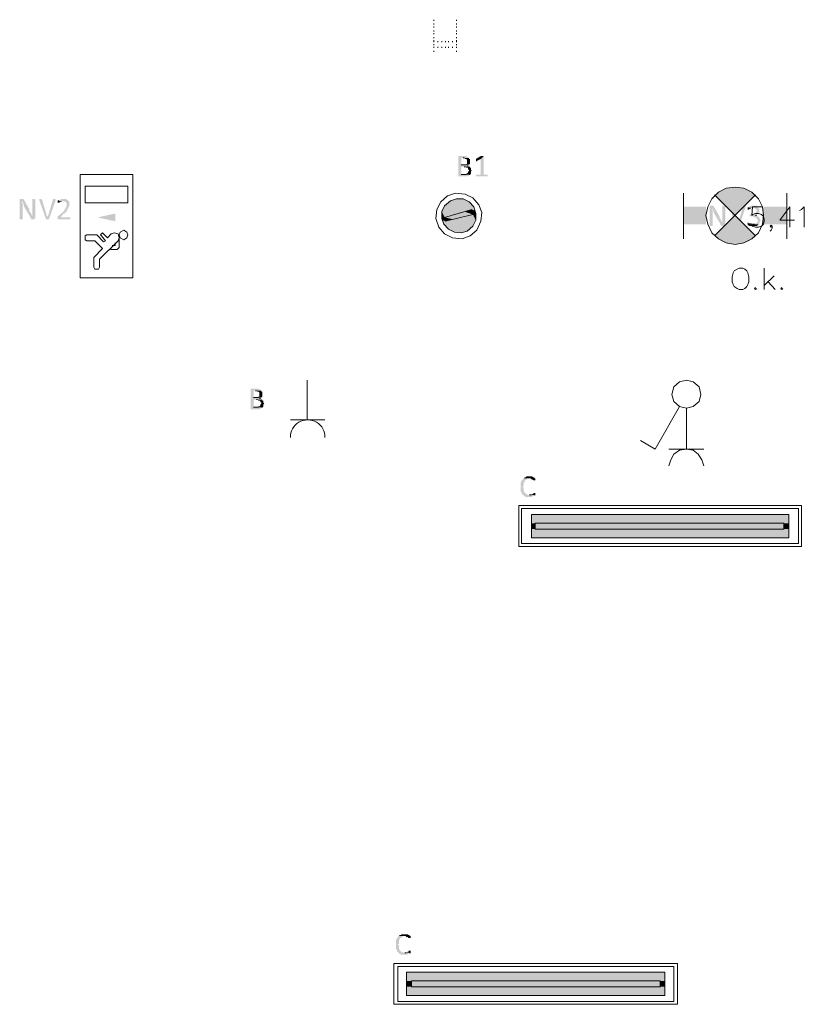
# Model space of a CAD drawing. Header units: millimetres. Extents: x -197899 to 120983, y -4228 to 45370.
# Tile 90 of 200: x -148420 to -145012, y 10340 to 14620. Entities that reach past the tile are written whole.
import ezdxf

# ---------------------------------------------------------------- set-up
doc = ezdxf.new("R2010")
doc.units = ezdxf.units.MM
for name, color, linetype in [('AL63----', 7, 'Continuous'), ('PDF_Geometry', 8, 'Continuous'), ('PDF_Solid Fills', 8, 'Continuous')]:
    doc.layers.add(name, color=color, linetype=linetype)

# ---------------------------------------------------------------- blocks, each defined once
blk = doc.blocks.new('A$C01523A58')
at = {"layer": 'PDF_Solid Fills'}
for color, points in [(7, [(15684.5, -15125.7), (15659.1, -15125.7), (15659.1, -15130), (15659.1, -15210.3), (15659.1, -15214.6), (15697.1, -15214.6), (15701.4, -15210.3), (15705.6, -15210.3), (15705.6, -15206.2), (15709.9, -15206.2), (15671.7, -15206.2), (15671.7, -15172.3), (15709.9, -15172.3), (15705.6, -15168), (15697.1, -15168), (15701.4, -15168), (15701.4, -15163.8), (15671.7, -15163.8), (15671.7, -15134.2), (15705.6, -15134.2), (15701.4, -15130), (15697.1, -15130), (15692.9, -15125.7)]), (7, [(15705.6, -15134.2), (15680.2, -15134.2), (15684.5, -15134.2), (15688.7, -15138.4), (15692.9, -15138.4), (15697.1, -15142.6), (15697.1, -15151.1), (15697.1, -15159.6), (15692.9, -15159.6), (15692.9, -15163.8), (15671.7, -15163.8), (15705.6, -15163.8), (15709.9, -15159.6), (15709.9, -15155.4), (15709.9, -15146.9), (15709.9, -15142.6), (15709.9, -15138.4), (15705.6, -15138.4)]), (7, [(15769.1, -15125.7), (15756.4, -15138.4), (15756.4, -15206.2), (15735.3, -15206.2), (15735.3, -15210.3), (15735.3, -15214.6), (15786.1, -15214.6), (15786.1, -15210.3), (15786.1, -15206.2), (15769.1, -15206.2)]), (7, [(15760.7, -15125.7), (15756.4, -15125.7), (15735.3, -15138.4), (15735.3, -15142.6), (15735.3, -15146.9), (15735.3, -15151.1), (15739.5, -15146.9), (15756.4, -15138.4), (15769.1, -15125.7), (15764.9, -15125.7)]), (7, [(15709.9, -15172.3), (15684.5, -15172.3), (15688.7, -15172.3), (15692.9, -15176.5), (15701.4, -15176.5), (15701.4, -15184.9), (15705.6, -15184.9), (15705.6, -15189.2), (15705.6, -15189.2), (15701.4, -15193.4), (15701.4, -15197.7), (15701.4, -15197.7), (15697.1, -15201.9), (15692.9, -15201.9), (15692.9, -15206.2), (15671.7, -15206.2), (15709.9, -15206.2), (15714.1, -15201.9), (15714.1, -15197.7), (15714.1, -15193.4), (15714.1, -15193.4), (15718.3, -15189.2), (15718.3, -15189.2), (15714.1, -15184.9), (15714.1, -15180.8), (15714.1, -15176.5), (15709.9, -15176.5)]), (7, [(13762.5, -15312), (13754, -15312), (13754, -15316.2), (13754, -15400.9), (13766.8, -15400.9), (13766.8, -15345.8), (13766.8, -15337.4), (13766.8, -15333.1), (13766.8, -15333.1), (13762.5, -15328.9), (13762.5, -15324.7), (13766.8, -15324.7), (13775.2, -15320.4), (13775.2, -15320.4), (13771, -15316.2), (13771, -15312), (13766.8, -15312)]), (7, [(13775.2, -15320.4), (13766.8, -15324.7), (13766.8, -15333.1), (13771, -15333.1), (13771, -15341.6), (13771, -15341.6), (13800.6, -15392.4), (13809.1, -15383.9), (13809.1, -15383.9), (13804.8, -15379.7), (13804.8, -15375.5), (13804.8, -15375.5), (13800.6, -15371.3), (13800.6, -15367), (13796.4, -15367), (13796.4, -15362.8), (13796.4, -15358.5)]), (7, [(13813.3, -15312), (13809.1, -15312), (13809.1, -15367), (13809.1, -15375.5), (13809.1, -15383.9), (13809.1, -15383.9), (13800.6, -15392.4), (13800.6, -15396.7), (13804.8, -15396.7), (13804.8, -15400.9), (13817.6, -15400.9), (13817.6, -15396.7), (13821.8, -15396.7), (13821.8, -15316.2), (13817.6, -15312), (13817.6, -15312)]), (7, [(13843, -15312), (13838.7, -15312), (13838.7, -15316.2), (13838.7, -15316.2), (13868.4, -15400.9), (13872.6, -15388.2), (13851.4, -15316.2), (13847.2, -15312), (13847.2, -15312)]), (7, [(13906.4, -15312), (13898, -15312), (13898, -15316.2), (13876.8, -15388.2), (13872.6, -15388.2), (13868.4, -15400.9), (13881, -15400.9), (13910.7, -15316.2), (13910.7, -15312), (13910.7, -15312)]), (7, [(13944.6, -15312), (13931.9, -15312), (13931.9, -15316.2), (13923.4, -15316.2), (13923.4, -15320.4), (13919.2, -15320.4), (13944.6, -15320.4), (13948.8, -15324.7), (13953, -15324.7), (13957.3, -15328.9), (13957.3, -15337.4), (13957.3, -15341.6), (13957.3, -15345.8), (13957.3, -15345.8), (13953, -15350.1), (13953, -15354.3), (13948.8, -15354.3), (13948.8, -15358.5), (13948.8, -15362.8), (13944.6, -15362.8), (13944.6, -15367), (13940.3, -15367), (13940.3, -15371.3), (13919.2, -15388.2), (13919.2, -15392.4), (13919.2, -15396.7), (13919.2, -15400.9), (13974.2, -15400.9), (13974.2, -15396.7), (13974.2, -15392.4), (13931.9, -15392.4), (13944.6, -15375.5), (13948.8, -15375.5), (13948.8, -15371.3), (13953, -15371.3), (13953, -15367), (13957.3, -15367), (13957.3, -15362.8), (13961.5, -15362.8), (13961.5, -15354.3), (13965.7, -15354.3), (13965.7, -15350.1), (13965.7, -15345.8), (13970, -15345.8), (13970, -15341.6), (13970, -15333.1), (13970, -15328.9), (13970, -15324.7), (13970, -15324.7), (13965.7, -15320.4), (13965.7, -15320.4), (13961.5, -15316.2), (13957.3, -15316.2), (13957.3, -15312), (13948.8, -15312)]), (7, [(13919.2, -15320.4), (13919.2, -15324.7), (13919.2, -15328.9), (13927.6, -15328.9), (13927.6, -15324.7), (13936.1, -15324.7), (13936.1, -15320.4), (13944.6, -15320.4)]), (1, [(15625.2, -15320.4), (15612.5, -15333.1), (15731, -15362.8)]), (1, [(15650.6, -15312), (15625.2, -15320.4), (15726.8, -15345.8)]), (1, [(15625.2, -15320.4), (15726.8, -15345.8), (15731, -15362.8)]), (1, [(15680.2, -15312), (15650.6, -15312), (15705.6, -15324.7)]), (1, [(15650.6, -15312), (15705.6, -15324.7), (15726.8, -15345.8)]), (1, [(15599.8, -15341.6), (15587.1, -15367), (15642.1, -15379.7)]), (1, [(15612.5, -15333.1), (15599.8, -15341.6), (15697.1, -15367)]), (1, [(15599.8, -15341.6), (15697.1, -15367), (15642.1, -15379.7)]), (1, [(15612.5, -15333.1), (15718.3, -15358.5), (15697.1, -15367)]), (51, [(15718.3, -15358.5), (15684.5, -15367), (15722.5, -15379.7)]), (1, [(15718.3, -15358.5), (15718.3, -15371.3), (15735.3, -15375.5)]), (1, [(15718.3, -15358.5), (15731, -15362.8), (15735.3, -15375.5)]), (7, [(16759.8, -15341.6), (16751.3, -15341.6), (16751.3, -15345.8), (16751.3, -15430.5), (16763.9, -15430.5), (16763.9, -15375.5), (16763.9, -15367), (16763.9, -15362.8), (16763.9, -15362.8), (16759.8, -15358.5), (16759.8, -15354.3), (16763.9, -15354.3), (16772.4, -15350.1), (16772.4, -15350.1), (16768.2, -15345.8), (16768.2, -15341.6), (16763.9, -15341.6)]), (7, [(16772.4, -15350.1), (16763.9, -15354.3), (16763.9, -15362.8), (16768.2, -15362.8), (16768.2, -15371.3), (16768.2, -15371.3), (16797.8, -15422.1), (16806.3, -15413.6), (16806.3, -15413.6), (16802.1, -15409.3), (16802.1, -15405.1), (16802.1, -15405.1), (16797.8, -15400.9), (16797.8, -15396.7), (16793.6, -15396.7), (16793.6, -15392.4), (16793.6, -15388.2)]), (7, [(16810.5, -15341.6), (16806.3, -15341.6), (16806.3, -15396.7), (16806.3, -15405.1), (16806.3, -15413.6), (16806.3, -15413.6), (16797.8, -15422.1), (16797.8, -15426.3), (16802.1, -15426.3), (16802.1, -15430.5), (16814.7, -15430.5), (16814.7, -15426.3), (16819, -15426.3), (16819, -15345.8), (16814.7, -15341.6), (16814.7, -15341.6)]), (7, [(16840.1, -15341.6), (16835.9, -15341.6), (16835.9, -15345.8), (16835.9, -15345.8), (16865.5, -15430.5), (16869.8, -15417.8), (16848.6, -15345.8), (16844.4, -15341.6), (16844.4, -15341.6)]), (7, [(16903.7, -15341.6), (16895.2, -15341.6), (16895.2, -15345.8), (16874, -15417.8), (16869.8, -15417.8), (16865.5, -15430.5), (16878.3, -15430.5), (16907.9, -15345.8), (16907.9, -15341.6), (16907.9, -15341.6)]), (7, [(16941.8, -15341.6), (16929.1, -15341.6), (16924.8, -15345.8), (16920.6, -15345.8), (16920.6, -15350.1), (16916.4, -15350.1), (16946, -15350.1), (16946, -15354.3), (16950.2, -15354.3), (16954.5, -15358.5), (16954.5, -15362.8), (16954.5, -15367), (16954.5, -15367), (16950.2, -15371.3), (16950.2, -15375.5), (16946, -15375.5), (16946, -15379.7), (16924.8, -15379.7), (16924.8, -15383.9), (16924.8, -15388.2), (16941.8, -15388.2), (16941.8, -15392.4), (16950.2, -15392.4), (16954.5, -15396.7), (16954.5, -15396.7), (16958.7, -15400.9), (16958.7, -15405.1), (16958.7, -15409.3), (16958.7, -15413.6), (16954.5, -15413.6), (16954.5, -15417.8), (16950.2, -15417.8), (16946, -15422.1), (16937.5, -15422.1), (16967.1, -15422.1), (16967.1, -15417.8), (16967.1, -15413.6), (16971.4, -15409.3), (16971.4, -15400.9), (16971.4, -15400.9), (16967.1, -15396.7), (16967.1, -15392.4), (16962.9, -15392.4), (16962.9, -15388.2), (16958.7, -15388.2), (16954.5, -15383.9), (16950.2, -15383.9), (16954.5, -15383.9), (16958.7, -15379.7), (16958.7, -15379.7), (16962.9, -15375.5), (16962.9, -15371.3), (16967.1, -15371.3), (16967.1, -15367), (16967.1, -15362.8), (16967.1, -15354.3), (16962.9, -15354.3), (16962.9, -15350.1), (16962.9, -15350.1), (16958.7, -15345.8), (16958.7, -15345.8), (16954.5, -15341.6), (16946, -15341.6)]), (7, [(16916.4, -15350.1), (16916.4, -15354.3), (16916.4, -15358.5), (16920.6, -15358.5), (16924.8, -15354.3), (16929.1, -15354.3), (16933.3, -15350.1), (16937.5, -15350.1)]), (1, [(15587.1, -15367), (15587.1, -15388.2), (15599.8, -15392.4)]), (1, [(15587.1, -15367), (15642.1, -15379.7), (15599.8, -15392.4)]), (1, [(15587.1, -15388.2), (15587.1, -15396.7), (15604, -15400.9)]), (1, [(15587.1, -15388.2), (15599.8, -15392.4), (15604, -15400.9)]), (1, [(15587.1, -15396.7), (15591.3, -15405.1), (15604, -15409.3)]), (1, [(15587.1, -15396.7), (15604, -15400.9), (15604, -15409.3)]), (1, [(15591.3, -15405.1), (15595.6, -15422.1), (15697.1, -15451.6)]), (1, [(15591.3, -15405.1), (15709.9, -15439), (15697.1, -15451.6)]), (51, [(15684.5, -15367), (15599.8, -15392.4), (15637.9, -15400.9)]), (51, [(15599.8, -15392.4), (15637.9, -15400.9), (15604, -15409.3)]), (1, [(15625.2, -15405.1), (15604, -15409.3), (15709.9, -15439)]), (1, [(15680.2, -15392.4), (15625.2, -15405.1), (15722.5, -15430.5)]), (1, [(15625.2, -15405.1), (15722.5, -15430.5), (15709.9, -15439)]), (51, [(15684.5, -15367), (15722.5, -15379.7), (15637.9, -15400.9)]), (1, [(15722.5, -15379.7), (15680.2, -15392.4), (15735.3, -15405.1)]), (1, [(15680.2, -15392.4), (15735.3, -15405.1), (15722.5, -15430.5)]), (1, [(15718.3, -15371.3), (15722.5, -15379.7), (15735.3, -15383.9)]), (1, [(15718.3, -15371.3), (15735.3, -15375.5), (15735.3, -15383.9)]), (1, [(15722.5, -15379.7), (15735.3, -15383.9), (15735.3, -15405.1)]), (1, [(15595.6, -15422.1), (15616.7, -15443.2), (15671.7, -15460.1)]), (1, [(15595.6, -15422.1), (15697.1, -15451.6), (15671.7, -15460.1)]), (1, [(15616.7, -15443.2), (15671.7, -15460.1), (15642.1, -15455.9)]), (7, [(16916.4, -15413.6), (16916.4, -15417.8), (16916.4, -15422.1), (16916.4, -15426.3), (16920.6, -15426.3), (16924.8, -15430.5), (16954.5, -15430.5), (16958.7, -15426.3), (16962.9, -15426.3), (16962.9, -15422.1), (16929.1, -15422.1), (16924.8, -15417.8), (16920.6, -15417.8)]), (7, [(14782.8, -16137.5), (14757.4, -16137.5), (14757.4, -16141.7), (14757.4, -16222.1), (14757.4, -16226.4), (14795.4, -16226.4), (14799.7, -16222.1), (14803.9, -16222.1), (14803.9, -16217.9), (14808.1, -16217.9), (14770.1, -16217.9), (14770.1, -16184), (14808.1, -16184), (14803.9, -16179.8), (14795.4, -16179.8), (14799.7, -16179.8), (14799.7, -16175.6), (14770.1, -16175.6), (14770.1, -16146), (14803.9, -16146), (14799.7, -16141.7), (14795.4, -16141.7), (14791.2, -16137.5)]), (7, [(14803.9, -16146), (14778.5, -16146), (14782.8, -16146), (14787, -16150.2), (14791.2, -16150.2), (14795.4, -16154.4), (14795.4, -16162.9), (14795.4, -16171.3), (14791.2, -16171.3), (14791.2, -16175.6), (14770.1, -16175.6), (14803.9, -16175.6), (14808.1, -16171.3), (14808.1, -16167.1), (14808.1, -16158.6), (14808.1, -16154.4), (14808.1, -16150.2), (14803.9, -16150.2)]), (7, [(14808.1, -16184), (14782.8, -16184), (14787, -16184), (14791.2, -16188.3), (14799.7, -16188.3), (14799.7, -16196.7), (14803.9, -16196.7), (14803.9, -16201), (14803.9, -16201), (14799.7, -16205.2), (14799.7, -16209.4), (14799.7, -16209.4), (14795.4, -16213.7), (14791.2, -16213.7), (14791.2, -16217.9), (14770.1, -16217.9), (14808.1, -16217.9), (14812.4, -16213.7), (14812.4, -16209.4), (14812.4, -16205.2), (14812.4, -16205.2), (14816.6, -16201), (14816.6, -16201), (14812.4, -16196.7), (14812.4, -16192.5), (14812.4, -16188.3), (14808.1, -16188.3)]), (7, [(15968.1, -16518.5), (15955.4, -16518.5), (15951.2, -16522.7), (15946.9, -16522.7), (15942.7, -16526.9), (15972.3, -16526.9), (15976.6, -16531.2), (15980.8, -16531.2), (15985.1, -16535.4), (15993.5, -16535.4), (15993.5, -16531.2), (15993.5, -16526.9), (15989.2, -16526.9), (15989.2, -16522.7), (15985.1, -16522.7), (15980.8, -16518.5)]), (7, [(15942.7, -16526.9), (15938.4, -16531.2), (15938.4, -16531.2), (15934.2, -16535.4), (15934.2, -16539.7), (15930, -16543.9), (15930, -16548.1), (15930, -16556.6), (15930, -16565.1), (15930, -16577.7), (15930, -16582), (15930, -16586.2), (15934.2, -16586.2), (15934.2, -16594.6), (15938.4, -16594.6), (15938.4, -16598.9), (15942.7, -16598.9), (15942.7, -16603.1), (15946.9, -16603.1), (15951.2, -16607.4), (15980.8, -16607.4), (15980.8, -16603.1), (15989.2, -16603.1), (15989.2, -16598.9), (15993.5, -16598.9), (15959.6, -16598.9), (15955.4, -16594.6), (15951.2, -16594.6), (15951.2, -16590.5), (15946.9, -16590.5), (15946.9, -16586.2), (15942.7, -16582), (15942.7, -16577.7), (15942.7, -16573.5), (15942.7, -16565.1), (15938.4, -16565.1), (15938.4, -16560.8), (15942.7, -16560.8), (15942.7, -16552.3), (15942.7, -16548.1), (15942.7, -16543.9), (15946.9, -16543.9), (15946.9, -16535.4), (15951.2, -16535.4), (15955.4, -16531.2), (15959.6, -16531.2), (15959.6, -16526.9), (15968.1, -16526.9)]), (7, [(15989.2, -16590.5), (15985.1, -16590.5), (15985.1, -16594.6), (15980.8, -16594.6), (15976.6, -16598.9), (15968.1, -16598.9), (15993.5, -16598.9), (15993.5, -16590.5)]), (1, [(15976.6, -16683.6), (15976.6, -16721.7), (17094.2, -16721.7)]), (1, [(15976.6, -16683.6), (17094.2, -16683.6), (17094.2, -16721.7)]), (1, [(15976.6, -16721.7), (15976.6, -16747.1), (15993.5, -16747.1)]), (1, [(15976.6, -16721.7), (15993.5, -16721.7), (15993.5, -16747.1)]), (51, [(15993.5, -16721.7), (15993.5, -16747.1), (17073, -16747.1)]), (51, [(15993.5, -16721.7), (17073, -16721.7), (17073, -16747.1)]), (1, [(17073, -16721.7), (17073, -16747.1), (17094.2, -16747.1)]), (1, [(17073, -16721.7), (17094.2, -16721.7), (17094.2, -16747.1)]), (1, [(15976.6, -16747.1), (15976.6, -16785.2), (17094.2, -16785.2)]), (1, [(15976.6, -16747.1), (17094.2, -16747.1), (17094.2, -16785.2)]), (7, [(15400.8, -18516.6), (15396.6, -18520.8), (15396.6, -18520.8), (15392.4, -18525.1), (15392.4, -18529.3), (15388.1, -18533.6), (15388.1, -18537.7), (15388.1, -18546.2), (15388.1, -18554.7), (15388.1, -18567.4), (15388.1, -18571.6), (15388.1, -18575.9), (15392.4, -18575.9), (15392.4, -18584.3), (15396.6, -18584.3), (15396.6, -18588.6), (15400.8, -18588.6), (15400.8, -18592.8), (15405, -18592.8), (15409.3, -18597), (15438.9, -18597), (15438.9, -18592.8), (15447.4, -18592.8), (15447.4, -18588.6), (15451.6, -18588.6), (15417.8, -18588.6), (15413.5, -18584.3), (15409.3, -18584.3), (15409.3, -18580.1), (15405, -18580.1), (15405, -18575.9), (15400.8, -18571.6), (15400.8, -18567.4), (15400.8, -18563.1), (15400.8, -18554.7), (15396.6, -18554.7), (15396.6, -18550.5), (15400.8, -18550.5), (15400.8, -18542), (15400.8, -18537.7), (15400.8, -18533.6), (15405, -18533.6), (15405, -18525.1), (15409.3, -18525.1), (15413.5, -18520.8), (15417.8, -18520.8), (15417.8, -18516.6), (15426.2, -18516.6)]), (7, [(15426.2, -18508.2), (15413.5, -18508.2), (15409.3, -18512.3), (15405, -18512.3), (15400.8, -18516.6), (15430.4, -18516.6), (15434.7, -18520.8), (15438.9, -18520.8), (15443.2, -18525.1), (15451.6, -18525.1), (15451.6, -18520.8), (15451.6, -18516.6), (15447.4, -18516.6), (15447.4, -18512.3), (15443.2, -18512.3), (15438.9, -18508.2)]), (7, [(15447.4, -18580.1), (15443.2, -18580.1), (15443.2, -18584.3), (15438.9, -18584.3), (15434.7, -18588.6), (15426.2, -18588.6), (15451.6, -18588.6), (15451.6, -18580.1)]), (1, [(15434.7, -18673.2), (15434.7, -18711.3), (16556.5, -18711.3)]), (1, [(15434.7, -18673.2), (16556.5, -18673.2), (16556.5, -18711.3)]), (1, [(15434.7, -18711.3), (15434.7, -18736.7), (15455.8, -18736.7)]), (1, [(15434.7, -18711.3), (15455.8, -18711.3), (15455.8, -18736.7)]), (1, [(15434.7, -18736.7), (15434.7, -18774.9), (16556.5, -18774.9)]), (1, [(15434.7, -18736.7), (16556.5, -18736.7), (16556.5, -18774.9)]), (51, [(15455.8, -18711.3), (15455.8, -18736.7), (16535.4, -18736.7)]), (51, [(15455.8, -18711.3), (16535.4, -18711.3), (16535.4, -18736.7)]), (1, [(16535.4, -18711.3), (16535.4, -18736.7), (16556.5, -18736.7)]), (1, [(16535.4, -18711.3), (16556.5, -18711.3), (16556.5, -18736.7)])]:
    blk.add_hatch(color=color, dxfattribs=at).paths.add_polyline_path(points)
at = {"layer": 'PDF_Solid Fills', "true_color": 0x00dd00}
for points in [[(16797.8, -15278.1), (16772.4, -15295), (16861.3, -15383.9)], [(16827.5, -15265.4), (16797.8, -15278.1), (16861.3, -15383.9)], [(16861.3, -15261.2), (16827.5, -15265.4), (16861.3, -15383.9)], [(16895.2, -15265.4), (16861.3, -15261.2), (16861.3, -15383.9)], [(16924.8, -15278.1), (16895.2, -15265.4), (16861.3, -15383.9)], [(16950.2, -15295), (16924.8, -15278.1), (16861.3, -15383.9)], [(16734.3, -15345.8), (16734.3, -15422.1), (16637, -15345.8)], [(16734.3, -15422.1), (16637, -15345.8), (16637, -15422.1)], [(16984.1, -15345.8), (16984.1, -15422.1), (17085.7, -15345.8)], [(16984.1, -15422.1), (17085.7, -15345.8), (17085.7, -15422.1)], [(14092.8, -15392.4), (14168.9, -15375.5), (14168.9, -15409.3)], [(16772.4, -15472.9), (16797.8, -15494), (16861.3, -15383.9)], [(16797.8, -15494), (16827.5, -15506.7), (16861.3, -15383.9)], [(16827.5, -15506.7), (16861.3, -15510.9), (16861.3, -15383.9)], [(16861.3, -15510.9), (16895.2, -15506.7), (16861.3, -15383.9)], [(16895.2, -15506.7), (16924.8, -15494), (16861.3, -15383.9)], [(16924.8, -15494), (16950.2, -15472.9), (16861.3, -15383.9)]]:
    blk.add_hatch(color=92, dxfattribs=at).paths.add_polyline_path(points)
at = {"layer": 'PDF_Geometry', "color": 7, "lineweight": 18, "true_color": 0xeeeeee}
for points in [[(15553.2, -14537.3), (15553.2, -14533)], [(15553.2, -14554.2), (15553.2, -14550)], [(15650.6, -14537.3), (15650.6, -14533)], [(15650.6, -14554.2), (15650.6, -14550)], [(15553.2, -14566.9), (15553.2, -14562.7)], [(15553.2, -14583.8), (15553.2, -14579.6)], [(15553.2, -14596.5), (15553.2, -14592.3)], [(15650.6, -14566.9), (15650.6, -14562.7)], [(15650.6, -14583.8), (15650.6, -14579.6)], [(15650.6, -14596.5), (15650.6, -14592.3)], [(15553.2, -14613.5), (15553.2, -14609.2)], [(15553.2, -14626.2), (15553.2, -14622)], [(15553.2, -14630.4), (15553.2, -14626.2)], [(15570.2, -14630.4), (15570.2, -14626.2)], [(15587.1, -14630.4), (15587.1, -14626.2)], [(15604, -14630.4), (15604, -14626.2)], [(15616.7, -14630.4), (15616.7, -14626.2)], [(15633.7, -14630.4), (15633.7, -14626.2)], [(15650.6, -14613.5), (15650.6, -14609.2)], [(15650.6, -14626.2), (15650.6, -14622)], [(15650.6, -14630.4), (15650.6, -14626.2)], [(15553.2, -14643.1), (15553.2, -14638.9)], [(15553.2, -14655.8), (15553.2, -14651.6)], [(15553.2, -14655.8), (15553.2, -14651.6)], [(15553.2, -14672.8), (15553.2, -14668.5)], [(15570.2, -14655.8), (15570.2, -14651.6)], [(15587.1, -14655.8), (15587.1, -14651.6)], [(15604, -14655.8), (15604, -14651.6)], [(15616.7, -14655.8), (15616.7, -14651.6)], [(15633.7, -14655.8), (15633.7, -14651.6)], [(15650.6, -14643.1), (15650.6, -14638.9)], [(15650.6, -14655.8), (15650.6, -14651.6)], [(15650.6, -14655.8), (15650.6, -14651.6)], [(15650.6, -14672.8), (15650.6, -14668.5)], [(16979.8, -15345.8), (16937.5, -15345.8), (16933.3, -15383.9), (16937.5, -15379.7), (16950.2, -15375.5), (16962.9, -15375.5), (16975.6, -15379.7), (16984.1, -15388.2), (16988.3, -15400.9), (16988.3, -15409.3), (16984.1, -15422.1), (16975.6, -15430.5), (16962.9, -15434.7), (16950.2, -15434.7), (16937.5, -15430.5), (16933.3, -15426.3), (16929.1, -15417.8)], [(17098.4, -15345.8), (17056, -15405.1), (17119.6, -15405.1)], [(17098.4, -15345.8), (17098.4, -15434.7)], [(17140.7, -15362.8), (17149.2, -15358.5), (17161.9, -15345.8), (17161.9, -15434.7)], [(17022.2, -15430.5), (17018, -15434.7), (17013.7, -15430.5), (17018, -15426.3), (17022.2, -15430.5), (17022.2, -15439), (17018, -15447.5), (17013.7, -15451.6)], [(16878.3, -15612.5), (16869.8, -15616.8), (16857.1, -15625.2), (16852.9, -15633.7), (16848.6, -15650.6), (16848.6, -15671.8), (16852.9, -15684.5), (16857.1, -15693), (16869.8, -15701.4), (16878.3, -15705.7), (16895.2, -15705.7), (16903.7, -15701.4), (16912.1, -15693), (16916.4, -15684.5), (16920.6, -15671.8), (16920.6, -15650.6), (16916.4, -15633.7), (16912.1, -15625.2), (16903.7, -15616.8), (16895.2, -15612.5), (16878.3, -15612.5)], [(16988.3, -15705.7), (16988.3, -15612.5)], [(17030.6, -15646.4), (16988.3, -15688.8)], [(16950.2, -15697.2), (16946, -15701.4), (16950.2, -15705.7), (16954.5, -15701.4)], [(17005.2, -15671.8), (17034.9, -15705.7)], [(17064.5, -15697.2), (17060.3, -15701.4), (17064.5, -15705.7), (17068.8, -15701.4)]]:
    blk.add_lwpolyline(points, dxfattribs=at)
at = {"layer": 'PDF_Geometry', "color": 7, "lineweight": 0}
for points in [[(15680.2, -15134.2), (15684.5, -15134.2)], [(15692.9, -15163.8), (15671.7, -15163.8)], [(15684.5, -15172.3), (15688.7, -15172.3)], [(15697.1, -15168), (15701.4, -15168)], [(15692.9, -15206.2), (15671.7, -15206.2)], [(15705.6, -15206.2), (15709.9, -15206.2)], [(13923.4, -15320.4), (13919.2, -15320.4)], [(16920.6, -15350.1), (16916.4, -15350.1)], [(16950.2, -15383.9), (16954.5, -15383.9)], [(16946, -15422.1), (16937.5, -15422.1)], [(14791.2, -16175.6), (14770.1, -16175.6)], [(14778.5, -16146), (14782.8, -16146)], [(14791.2, -16217.9), (14770.1, -16217.9)], [(14782.8, -16184), (14787, -16184)], [(14795.4, -16179.8), (14799.7, -16179.8)], [(14803.9, -16217.9), (14808.1, -16217.9)], [(15976.6, -16598.9), (15968.1, -16598.9)], [(15989.2, -16598.9), (15993.5, -16598.9)], [(15434.7, -18588.6), (15426.2, -18588.6)], [(15447.4, -18588.6), (15451.6, -18588.6)]]:
    blk.add_lwpolyline(points, dxfattribs=at)
at = {"layer": 'PDF_Geometry', "color": 92, "lineweight": 18, "true_color": 0x00dd00}
for points in [[(14016.5, -15654.9), (14016.5, -15206.2)], [(14245.1, -15206.2), (14245.1, -15654.9), (14016.5, -15654.9)], [(14245.1, -15206.2), (14016.5, -15206.2)], [(14037.7, -15328.9), (14037.7, -15257), (14224, -15257)], [(14224, -15328.9), (14224, -15257)], [(16984.1, -15383.9), (16979.8, -15345.8), (16962.9, -15312), (16933.3, -15282.4), (16899.4, -15265.4), (16861.3, -15261.2), (16823.2, -15265.4), (16789.3, -15282.4), (16759.8, -15312), (16742.8, -15345.8), (16734.3, -15383.9), (16742.8, -15422.1), (16759.8, -15460.1), (16789.3, -15485.5), (16823.2, -15502.5), (16861.3, -15510.9), (16899.4, -15502.5), (16933.3, -15485.5), (16962.9, -15460.1), (16979.8, -15422.1), (16984.1, -15383.9)], [(16637, -15286.6), (16637, -15485.5)], [(16772.4, -15472.9), (16950.2, -15295)], [(16950.2, -15472.9), (16772.4, -15295)], [(17085.7, -15286.6), (17085.7, -15485.5)], [(14224, -15328.9), (14037.7, -15328.9)], [(14207, -15447.5), (14190.1, -15455.9), (14185.9, -15468.6), (14190.1, -15481.3), (14207, -15489.8), (14219.7, -15481.3), (14224, -15468.6), (14219.7, -15455.9), (14207, -15447.5)], [(14046.1, -15468.6), (14037.7, -15472.9), (14037.7, -15489.8), (14046.1, -15494)], [(14088.5, -15468.6), (14046.1, -15468.6)], [(14118.2, -15498.3), (14088.5, -15468.6)], [(14118.2, -15464.4), (14113.9, -15460.1), (14109.7, -15464.4), (14105.4, -15468.6), (14109.7, -15472.9)], [(14109.7, -15472.9), (14126.6, -15494)], [(14118.2, -15464.4), (14135.1, -15481.3)], [(14152, -15464.4), (14135.1, -15481.3)], [(14181.6, -15494), (14185.9, -15481.3), (14181.6, -15464.4), (14164.7, -15460.1), (14152, -15464.4)], [(14185.9, -15481.3), (14185.9, -15523.7)], [(14080, -15494), (14046.1, -15494)], [(14113.9, -15527.9), (14075.8, -15566)], [(14080, -15494), (14113.9, -15527.9)], [(14181.6, -15494), (14101.2, -15574.4)], [(14126.6, -15494), (14118.2, -15498.3)], [(14147.7, -15527.9), (14152, -15532.1)], [(14152, -15532.1), (14177.4, -15532.1)], [(14156.2, -15515.2), (14168.9, -15515.2)], [(14168.9, -15502.5), (14168.9, -15515.2)], [(14177.4, -15532.1), (14181.6, -15527.9), (14185.9, -15523.7)], [(14075.8, -15566), (14075.8, -15608.3)], [(14101.2, -15574.4), (14101.2, -15608.3)], [(14075.8, -15608.3), (14080, -15616.8), (14096.9, -15616.8), (14101.2, -15608.3)]]:
    blk.add_lwpolyline(points, dxfattribs=at)
at = {"layer": 'PDF_Geometry', "color": 7, "lineweight": 13}
for points in [[(15756.4, -15409.3), (15760.7, -15371.3), (15747.9, -15337.4), (15722.5, -15307.7), (15688.7, -15290.8), (15646.3, -15286.6), (15612.5, -15299.3), (15582.8, -15324.7), (15565.9, -15358.5), (15561.7, -15396.7), (15574.4, -15434.7), (15599.8, -15464.4), (15633.7, -15481.3), (15676, -15485.5), (15709.9, -15472.9), (15739.5, -15447.5), (15756.4, -15409.3)], [(15735.3, -15405.1), (15735.3, -15375.5), (15726.8, -15345.8), (15705.6, -15324.7), (15680.2, -15312), (15650.6, -15312), (15625.2, -15320.4), (15599.8, -15341.6), (15587.1, -15367), (15587.1, -15396.7), (15595.6, -15422.1), (15616.7, -15443.2), (15642.1, -15455.9), (15671.7, -15460.1), (15697.1, -15451.6), (15722.5, -15430.5), (15735.3, -15405.1)], [(15718.3, -15358.5), (15599.8, -15392.4), (15604, -15409.3)], [(15722.5, -15379.7), (15718.3, -15358.5)], [(15604, -15409.3), (15722.5, -15379.7)], [(15921.5, -16823.3), (17149.2, -16823.3), (17149.2, -16645.4)], [(15921.5, -16823.3), (15921.5, -16645.4), (17149.2, -16645.4)], [(17136.5, -16810.5), (17136.5, -16658.2), (15934.2, -16658.2), (15934.2, -16810.5), (17136.5, -16810.5)], [(17094.2, -16785.2), (17094.2, -16683.6), (15976.6, -16683.6), (15976.6, -16785.2), (17094.2, -16785.2)], [(15379.6, -18812.9), (16611.6, -18812.9), (16611.6, -18635.1)], [(15379.6, -18812.9), (15379.6, -18635.1), (16611.6, -18635.1)], [(16594.6, -18800.3), (16594.6, -18647.9), (15396.6, -18647.9), (15396.6, -18800.3), (16594.6, -18800.3)], [(16556.5, -18774.9), (16556.5, -18673.3), (15434.7, -18673.3), (15434.7, -18774.9), (16556.5, -18774.9)]]:
    blk.add_lwpolyline(points, dxfattribs=at)
at = {"layer": 'PDF_Geometry', "color": 1, "lineweight": 18}
for points in [[(15002.9, -16099.4), (15002.9, -16273)], [(16586.2, -16162.9), (16594.6, -16192.5), (16620, -16213.7), (16649.7, -16222.1), (16679.3, -16213.7), (16704.7, -16192.5), (16713.1, -16162.9), (16704.7, -16129), (16679.3, -16107.8), (16649.7, -16099.4), (16620, -16107.8), (16594.6, -16129), (16586.2, -16162.9)], [(16620, -16213.7), (16514.2, -16399.9)], [(16649.7, -16222.1), (16649.7, -16399.9)], [(15079.1, -16273), (14930.9, -16273)], [(16514.2, -16399.9), (16450.7, -16361.8)], [(16725.8, -16471.9), (16717.4, -16446.5), (16700.5, -16421.1), (16679.3, -16404.2), (16649.7, -16399.9), (16620, -16404.2), (16594.6, -16421.1), (16581.9, -16446.5), (16573.4, -16471.9)], [(16725.8, -16399.9), (16573.4, -16399.9)]]:
    blk.add_lwpolyline(points, dxfattribs=at)
at = {"layer": 'PDF_Geometry', "color": 51, "lineweight": 18}
for points in [[(17073, -16721.7), (15993.5, -16721.7), (15993.5, -16747.1)], [(17073, -16747.1), (17073, -16721.7)], [(17073, -16747.1), (15993.5, -16747.1)], [(16535.4, -18711.3), (15455.8, -18711.3), (15455.8, -18736.7)], [(16535.4, -18736.7), (15455.8, -18736.7)], [(16535.4, -18736.7), (16535.4, -18711.3)]]:
    blk.add_lwpolyline(points, dxfattribs=at)
at = {"layer": 'PDF_Geometry', "color": 1, "lineweight": 18}
blk.add_ellipse((15005, -16344), major_axis=(74.3, 0.2), ratio=0.963143, start_param=6.20799, end_param=9.493329, dxfattribs=at)

msp = doc.modelspace()

# ---------------------------------------------------------------- block references
at = {"layer": 'AL63----'}
msp.add_blockref('A$C01523A58', (-162173.6, 29153.2), dxfattribs=at)

doc.saveas('drawing.dxf')
